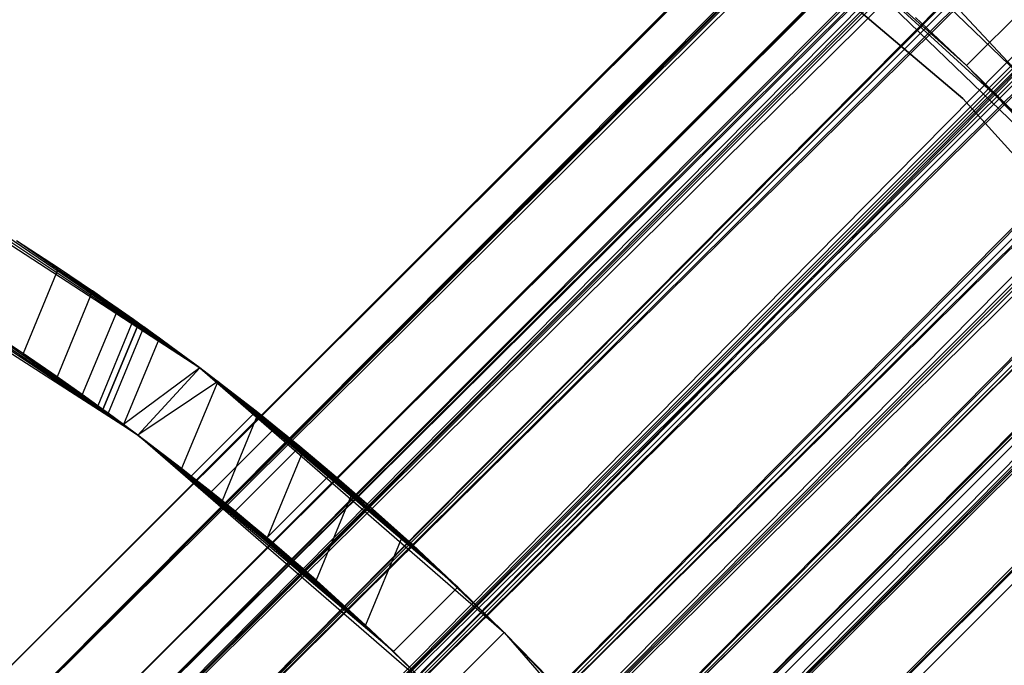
# Model space of a CAD drawing. Extents: x -28.1 to 0, y 0 to 28.1.
# Tile 178 of 215: x -13.13 to -12.534, y 15.292 to 15.683. Entities that reach past the tile are written whole.
import ezdxf

# ---------------------------------------------------------------- set-up
doc = ezdxf.new("R2010")
doc.units = 0
doc.header["$MEASUREMENT"] = 0
doc.layers.get('0').update_dxf_attribs({"color": 13, "linetype": 'CONTINUOUS'})

# ---------------------------------------------------------------- blocks, each defined once
blk = doc.blocks.new('ORTO_VIII_Z_ZAROWKA_OKAPO0')
at = {"color": 0}
for p, q in [((22.9658, 23.24419, 0.95663), (15.17092, 15.44931, 0.95663)), ((22.9658, 23.24419, 0.95663), (15.17092, 15.44931, 0.95663)), ((22.96681, 23.24317, 0.98036), (15.17092, 15.44931, 0.95663)), ((22.96681, 23.24317, 0.98036), (15.17092, 15.44931, 0.95663)), ((22.96681, 23.24317, 0.98036), (15.18686, 15.43337, 1.04811)), ((22.96681, 23.24317, 0.98036), (15.18686, 15.43337, 1.04811)), ((15.17092, 15.44931, 0.95663), (22.97484, 23.23514, 0.88682)), ((15.17092, 15.44931, 0.95663), (22.97484, 23.23514, 0.88682)), ((22.97484, 23.23514, 0.88682), (15.18686, 15.43337, 0.86515)), ((22.97484, 23.23514, 0.88682), (15.18686, 15.43337, 0.86515)), ((22.98174, 23.22824, 0.86515), (15.18686, 15.43337, 0.86515)), ((22.98174, 23.22824, 0.86515), (15.18686, 15.43337, 0.86515)), ((22.98174, 23.22824, 1.04811), (15.18686, 15.43337, 1.04811)), ((22.98174, 23.22824, 1.04811), (15.18686, 15.43337, 1.04811)), ((22.99044, 23.21955, 1.06845), (15.18686, 15.43337, 1.04811)), ((22.99044, 23.21955, 1.06845), (15.18686, 15.43337, 1.04811)), ((22.99044, 23.21955, 1.06845), (15.23104, 15.38919, 1.11863)), ((22.99044, 23.21955, 1.06845), (15.23104, 15.38919, 1.11863)), ((23.01269, 23.1973, 0.80928), (15.18686, 15.43337, 0.86515)), ((23.01269, 23.1973, 0.80928), (15.18686, 15.43337, 0.86515)), ((15.21268, 15.40755, 0.95663), (23.00756, 23.20243, 0.95663)), ((15.21268, 15.40755, 0.95663), (23.00756, 23.20243, 0.95663)), ((23.00756, 23.20243, 0.95663), (15.22384, 15.39639, 1.02066)), ((23.00756, 23.20243, 0.95663), (15.22384, 15.39639, 1.02066)), ((23.00827, 23.20172, 0.97324), (15.22384, 15.39639, 1.02066)), ((23.00827, 23.20172, 0.97324), (15.22384, 15.39639, 1.02066)), ((23.01269, 23.1973, 0.80928), (15.23104, 15.38919, 0.79462)), ((23.01269, 23.1973, 0.80928), (15.23104, 15.38919, 0.79462)), ((23.01389, 23.1961, 0.90776), (15.21268, 15.40755, 0.95663)), ((23.01389, 23.1961, 0.90776), (15.21268, 15.40755, 0.95663)), ((23.01872, 23.19127, 0.89259), (15.21268, 15.40755, 0.95663)), ((23.01872, 23.19127, 0.89259), (15.21268, 15.40755, 0.95663)), ((23.01872, 23.19127, 1.02066), (15.22384, 15.39639, 1.02066)), ((23.01872, 23.19127, 1.02066), (15.22384, 15.39639, 1.02066)), ((23.01872, 23.19127, 0.89259), (15.22384, 15.39639, 0.89259)), ((23.01872, 23.19127, 0.89259), (15.22384, 15.39639, 0.89259)), ((23.01872, 23.19127, 1.02066), (15.25477, 15.36547, 1.07003)), ((23.01872, 23.19127, 1.02066), (15.25477, 15.36547, 1.07003)), ((23.02592, 23.18406, 0.79462), (15.23104, 15.38919, 0.79462)), ((23.02592, 23.18406, 0.79462), (15.23104, 15.38919, 0.79462)), ((23.02592, 23.18406, 1.11863), (15.23104, 15.38919, 1.11863)), ((23.02592, 23.18406, 1.11863), (15.23104, 15.38919, 1.11863)), ((23.02481, 23.18518, 1.0349), (15.25477, 15.36547, 1.07003)), ((23.02481, 23.18518, 1.0349), (15.25477, 15.36547, 1.07003)), ((23.04038, 23.16961, 0.85349), (15.22384, 15.39639, 0.89259)), ((23.04038, 23.16961, 0.85349), (15.22384, 15.39639, 0.89259)), ((23.04031, 23.16968, 1.13093), (15.23104, 15.38919, 1.11863)), ((23.04031, 23.16968, 1.13093), (15.23104, 15.38919, 1.11863)), ((23.04031, 23.16968, 1.13093), (15.29334, 15.32689, 1.15204)), ((23.04031, 23.16968, 1.13093), (15.29334, 15.32689, 1.15204)), ((23.04964, 23.16034, 0.84322), (15.22384, 15.39639, 0.89259)), ((23.04964, 23.16034, 0.84322), (15.22384, 15.39639, 0.89259)), ((23.04964, 23.16034, 1.07003), (15.25477, 15.36547, 1.07003)), ((23.04964, 23.16034, 1.07003), (15.25477, 15.36547, 1.07003)), ((23.04964, 23.16034, 0.84322), (15.25477, 15.36547, 0.84322)), ((23.04964, 23.16034, 0.84322), (15.25477, 15.36547, 0.84322)), ((23.04964, 23.16034, 1.07003), (15.29837, 15.32186, 1.09342)), ((23.04964, 23.16034, 1.07003), (15.29837, 15.32186, 1.09342)), ((23.05971, 23.15027, 1.07864), (15.29837, 15.32186, 1.09342)), ((23.05971, 23.15027, 1.07864), (15.29837, 15.32186, 1.09342)), ((23.07168, 23.13831, 0.7655), (15.23104, 15.38919, 0.79462)), ((23.07168, 23.13831, 0.7655), (15.23104, 15.38919, 0.79462)), ((23.07168, 23.13831, 0.7655), (15.29334, 15.32689, 0.76121)), ((23.07168, 23.13831, 0.7655), (15.29334, 15.32689, 0.76121)), ((23.08167, 23.12831, 0.82284), (15.25477, 15.36547, 0.84322)), ((23.08167, 23.12831, 0.82284), (15.25477, 15.36547, 0.84322)), ((23.08822, 23.12177, 0.76121), (15.29334, 15.32689, 0.76121)), ((23.08822, 23.12177, 0.76121), (15.29334, 15.32689, 0.76121)), ((23.08822, 23.12177, 1.15204), (15.29334, 15.32689, 1.15204)), ((23.08822, 23.12177, 1.15204), (15.29334, 15.32689, 1.15204)), ((23.09325, 23.11674, 0.81984), (15.25477, 15.36547, 0.84322)), ((23.09325, 23.11674, 0.81984), (15.25477, 15.36547, 0.84322)), ((23.09325, 23.11674, 1.09342), (15.29837, 15.32186, 1.09342)), ((23.09325, 23.11674, 1.09342), (15.29837, 15.32186, 1.09342)), ((23.09325, 23.11674, 0.81984), (15.29837, 15.32186, 0.81984)), ((23.09325, 23.11674, 0.81984), (15.29837, 15.32186, 0.81984)), ((23.09325, 23.11674, 1.09342), (15.34467, 15.27556, 1.08547)), ((23.09325, 23.11674, 1.09342), (15.34467, 15.27556, 1.08547)), ((23.10499, 23.10499, 1.15348), (15.29334, 15.32689, 1.15204)), ((23.10499, 23.10499, 1.15348), (15.29334, 15.32689, 1.15204)), ((23.10499, 23.10499, 1.09442), (15.34467, 15.27556, 1.08547)), ((23.10499, 23.10499, 1.09442), (15.34467, 15.27556, 1.08547)), ((23.10499, 23.10499, 1.15348), (15.35947, 15.26076, 1.14069)), ((23.10499, 23.10499, 1.15348), (15.35947, 15.26076, 1.14069)), ((23.12831, 23.08167, 0.82284), (15.29837, 15.32186, 0.81984)), ((23.12831, 23.08167, 0.82284), (15.29837, 15.32186, 0.81984)), ((23.13831, 23.07168, 0.7655), (15.29334, 15.32689, 0.76121)), ((23.13831, 23.07168, 0.7655), (15.29334, 15.32689, 0.76121)), ((23.13955, 23.07044, 0.82779), (15.29837, 15.32186, 0.81984)), ((23.13955, 23.07044, 0.82779), (15.29837, 15.32186, 0.81984)), ((23.13955, 23.07044, 1.08547), (15.34467, 15.27556, 1.08547)), ((23.13955, 23.07044, 1.08547), (15.34467, 15.27556, 1.08547)), ((23.13955, 23.07044, 0.82779), (15.34467, 15.27556, 0.82779)), ((23.13955, 23.07044, 0.82779), (15.34467, 15.27556, 0.82779)), ((23.13831, 23.07168, 0.7655), (15.35947, 15.26076, 0.77257)), ((23.13831, 23.07168, 0.7655), (15.35947, 15.26076, 0.77257)), ((23.13955, 23.07044, 1.08547), (15.38305, 15.23718, 1.048)), ((23.13955, 23.07044, 1.08547), (15.38305, 15.23718, 1.048)), ((23.15435, 23.05563, 0.77257), (15.35947, 15.26076, 0.77257)), ((23.15435, 23.05563, 0.77257), (15.35947, 15.26076, 0.77257)), ((23.15435, 23.05563, 1.14069), (15.35947, 15.26076, 1.14069)), ((23.15435, 23.05563, 1.14069), (15.35947, 15.26076, 1.14069)), ((23.15027, 23.05971, 1.07864), (15.38305, 15.23718, 1.048)), ((23.15027, 23.05971, 1.07864), (15.38305, 15.23718, 1.048)), ((23.16961, 23.04038, 0.85349), (15.34467, 15.27556, 0.82779)), ((23.16961, 23.04038, 0.85349), (15.34467, 15.27556, 0.82779)), ((23.16968, 23.04031, 1.13093), (15.35947, 15.26076, 1.14069)), ((23.16968, 23.04031, 1.13093), (15.35947, 15.26076, 1.14069)), ((23.16968, 23.04031, 1.13093), (15.4143, 15.20593, 1.08716)), ((23.16968, 23.04031, 1.13093), (15.4143, 15.20593, 1.08716)), ((23.17793, 23.03206, 0.86525), (15.34467, 15.27556, 0.82779)), ((23.17793, 23.03206, 0.86525), (15.34467, 15.27556, 0.82779)), ((23.17793, 23.03206, 1.048), (15.38305, 15.23718, 1.048)), ((23.17793, 23.03206, 1.048), (15.38305, 15.23718, 1.048)), ((23.17793, 23.03206, 0.86525), (15.38305, 15.23718, 0.86525)), ((23.17793, 23.03206, 0.86525), (15.38305, 15.23718, 0.86525)), ((23.17793, 23.03206, 1.048), (15.40472, 15.21551, 0.9896)), ((23.17793, 23.03206, 1.048), (15.40472, 15.21551, 0.9896)), ((23.18518, 23.02481, 1.0349), (15.40472, 15.21551, 0.9896)), ((23.18518, 23.02481, 1.0349), (15.40472, 15.21551, 0.9896)), ((23.1973, 23.01269, 0.80928), (15.35947, 15.26076, 0.77257)), ((23.1973, 23.01269, 0.80928), (15.35947, 15.26076, 0.77257)), ((23.1961, 23.01389, 0.90776), (15.38305, 15.23718, 0.86525)), ((23.1961, 23.01389, 0.90776), (15.38305, 15.23718, 0.86525)), ((23.1973, 23.01269, 0.80928), (15.4143, 15.20593, 0.82609)), ((23.1973, 23.01269, 0.80928), (15.4143, 15.20593, 0.82609)), ((23.1996, 23.01039, 0.92365), (15.38305, 15.23718, 0.86525)), ((23.1996, 23.01039, 0.92365), (15.38305, 15.23718, 0.86525)), ((23.1996, 23.01039, 0.9896), (15.40472, 15.21551, 0.9896)), ((23.1996, 23.01039, 0.9896), (15.40472, 15.21551, 0.9896)), ((23.1996, 23.01039, 0.9896), (15.40472, 15.21551, 0.92365)), ((23.1996, 23.01039, 0.9896), (15.40472, 15.21551, 0.92365)), ((23.1996, 23.01039, 0.92365), (15.40472, 15.21551, 0.92365)), ((23.1996, 23.01039, 0.92365), (15.40472, 15.21551, 0.92365)), ((23.20172, 23.00827, 0.97324), (15.40472, 15.21551, 0.92365)), ((23.20172, 23.00827, 0.97324), (15.40472, 15.21551, 0.92365)), ((23.1996, 23.01039, 0.9896), (15.40755, 15.21268, 0.95663)), ((23.1996, 23.01039, 0.9896), (15.40755, 15.21268, 0.95663)), ((15.4143, 15.20593, 0.82609), (23.20918, 23.00081, 0.82609)), ((15.4143, 15.20593, 0.82609), (23.20918, 23.00081, 0.82609)), ((23.20918, 23.00081, 1.08716), (15.4143, 15.20593, 1.08716)), ((23.20918, 23.00081, 1.08716), (15.4143, 15.20593, 1.08716)), ((23.21955, 22.99044, 1.06845), (15.4143, 15.20593, 1.08716)), ((23.21955, 22.99044, 1.06845), (15.4143, 15.20593, 1.08716)), ((23.21955, 22.99044, 1.06845), (15.44526, 15.17497, 1.00374)), ((23.21955, 22.99044, 1.06845), (15.44526, 15.17497, 1.00374)), ((15.4143, 15.20593, 0.82609), (23.23514, 22.97484, 0.88682)), ((15.4143, 15.20593, 0.82609), (23.23514, 22.97484, 0.88682)), ((15.44526, 15.17497, 0.90952), (23.23514, 22.97484, 0.88682)), ((15.44526, 15.17497, 0.90952), (23.23514, 22.97484, 0.88682)), ((15.44526, 15.17497, 0.90952), (23.24014, 22.96984, 0.90952)), ((15.44526, 15.17497, 0.90952), (23.24014, 22.96984, 0.90952)), ((23.24014, 22.96984, 1.00374), (15.44526, 15.17497, 1.00374)), ((23.24014, 22.96984, 1.00374), (15.44526, 15.17497, 1.00374)), ((23.24317, 22.96681, 0.98036), (15.44526, 15.17497, 1.00374)), ((23.24317, 22.96681, 0.98036), (15.44526, 15.17497, 1.00374)), ((15.44526, 15.17497, 1.00374), (23.24419, 22.9658, 0.95663)), ((15.44526, 15.17497, 1.00374), (23.24419, 22.9658, 0.95663)), ((15.44931, 15.17092, 0.95663), (23.24419, 22.9658, 0.95663)), ((15.44931, 15.17092, 0.95663), (23.24419, 22.9658, 0.95663)), ((15.62431, 16.08822, 2.01962), (15.85093, 15.89644, 2.01962)), ((15.85093, 15.89644, 1.96056), (15.62431, 16.08822, 1.96056)), ((15.62431, 16.08822, 2.01962), (15.85093, 15.89644, 2.01962)), ((15.85093, 15.89644, 1.96056), (15.62431, 16.08822, 1.96056)), ((15.9815, 15.81759, 0.64167), (15.75925, 16.03221, 0.64167)), ((15.9815, 15.81759, 0.64167), (15.75925, 16.03221, 0.64167)), ((15.9815, 15.81759, 0.70072), (15.75925, 16.03221, 0.70072)), ((15.9815, 15.81759, 0.70072), (15.75925, 16.03221, 0.70072)), ((15.85307, 15.91626, 1.15238), (15.74407, 16.01412, 2.01962)), ((15.85307, 15.91626, 1.15238), (15.74407, 16.01412, 2.01962)), ((15.96395, 15.80178, 2.01962), (15.74407, 16.01412, 2.01962)), ((15.88498, 15.885, 0.75584), (15.74407, 16.01412, 0.70072)), ((15.74407, 16.01412, 0.70072), (15.96395, 15.80178, 0.70072)), ((15.88498, 15.885, 0.75584), (15.74407, 16.01412, 0.70072)), ((15.85307, 15.91626, 0.76087), (15.74407, 16.01412, 0.70072)), ((15.85307, 15.91626, 0.76087), (15.74407, 16.01412, 0.70072)), ((15.96395, 15.80178, 2.01962), (15.74407, 16.01412, 2.01962)), ((15.74407, 16.01412, 0.70072), (15.96395, 15.80178, 0.70072)), ((15.85307, 15.91626, 1.15238), (15.89484, 15.95803, 1.15238)), ((15.85307, 15.91626, 1.15238), (15.89484, 15.95803, 1.15238)), ((15.85307, 15.91626, 0.76087), (15.89484, 15.95803, 0.76087)), ((15.85307, 15.91626, 0.76087), (15.89484, 15.95803, 0.76087)), ((15.84597, 15.9528, 0.70072), (16.05209, 15.7321, 0.70072)), ((16.05209, 15.7321, 0.64167), (15.84597, 15.9528, 0.64167)), ((15.84597, 15.9528, 0.70072), (16.05209, 15.7321, 0.70072)), ((16.05209, 15.7321, 0.64167), (15.84597, 15.9528, 0.64167)), ((15.85307, 15.91626, 0.76087), (15.82211, 15.94541, 0.77576)), ((15.85307, 15.91626, 0.76087), (15.82211, 15.94541, 0.77576)), ((15.82216, 15.94537, 1.13753), (15.85307, 15.91626, 1.15238)), ((15.82216, 15.94537, 1.13753), (15.85307, 15.91626, 1.15238)), ((15.85307, 15.91626, 1.15238), (15.96395, 15.80178, 2.01962)), ((15.85307, 15.91626, 1.15238), (15.96395, 15.80178, 2.01962)), ((15.85307, 15.91626, 1.15238), (15.88504, 15.88494, 1.15741)), ((15.88498, 15.885, 0.75584), (15.85307, 15.91626, 0.76087)), ((15.85307, 15.91626, 1.15238), (15.88504, 15.88494, 1.15741)), ((15.88498, 15.885, 0.75584), (15.85307, 15.91626, 0.76087)), ((15.85093, 15.89644, 2.01962), (15.85093, 15.89644, 1.96056)), ((15.85093, 15.89644, 2.01962), (16.04933, 15.67559, 2.01962)), ((16.04933, 15.67559, 1.96056), (15.85093, 15.89644, 1.96056)), ((15.85093, 15.89644, 2.01962), (15.85093, 15.89644, 1.96056)), ((15.85093, 15.89644, 2.01962), (16.04933, 15.67559, 2.01962)), ((16.04933, 15.67559, 1.96056), (15.85093, 15.89644, 1.96056)), ((15.18417, 15.86634, 0.70072), (15.38893, 15.73337, 0.70072)), ((15.18417, 15.86634, 1.33065), (15.38893, 15.73337, 0.70072)), ((15.18417, 15.86634, 0.70072), (15.38893, 15.73337, 0.70072)), ((15.18417, 15.86634, 1.33065), (15.38893, 15.73337, 0.70072)), ((15.21724, 15.84754, 1.33454), (15.38893, 15.73337, 0.70072)), ((15.21724, 15.84754, 1.33454), (15.38893, 15.73337, 0.70072)), ((15.38893, 15.73337, 0.70072), (15.24877, 15.82871, 1.34563)), ((15.38893, 15.73337, 0.70072), (15.24877, 15.82871, 1.34563)), ((15.35146, 15.69258, 0.70072), (15.14803, 15.82332, 0.70072)), ((15.35146, 15.69258, 0.70072), (15.14803, 15.82332, 0.70072)), ((15.27794, 15.81047, 1.36375), (15.38893, 15.73337, 0.70072)), ((15.27794, 15.81047, 1.36375), (15.38893, 15.73337, 0.70072)), ((15.27794, 15.81047, 1.36375), (15.30345, 15.79386, 1.3883)), ((15.27794, 15.81047, 1.36375), (15.30345, 15.79386, 1.3883)), ((15.1955, 15.79639, 1.33444), (15.35146, 15.69258, 0.70072)), ((15.1955, 15.79639, 1.33444), (15.35146, 15.69258, 0.70072)), ((15.30345, 15.79386, 1.3883), (15.28195, 15.74194, 1.3883)), ((15.30345, 15.79386, 1.3883), (15.28195, 15.74194, 1.3883)), ((15.30345, 15.79386, 1.3883), (15.38893, 15.73337, 0.70072)), ((15.30345, 15.79386, 1.3883), (15.38893, 15.73337, 0.70072)), ((15.30345, 15.79386, 1.3883), (15.3241, 15.77994, 1.41801)), ((15.30345, 15.79386, 1.3883), (15.3241, 15.77994, 1.41801)), ((15.2274, 15.77714, 1.34563), (15.35146, 15.69258, 0.70072)), ((15.2274, 15.77714, 1.34563), (15.35146, 15.69258, 0.70072)), ((15.3241, 15.77994, 1.41801), (15.30262, 15.72781, 1.41816)), ((15.3241, 15.77994, 1.41801), (15.30262, 15.72781, 1.41816)), ((15.3241, 15.77994, 1.41801), (15.33947, 15.7693, 1.45216)), ((15.38893, 15.73337, 0.70072), (15.3241, 15.77994, 1.41801)), ((15.38893, 15.73337, 0.70072), (15.3241, 15.77994, 1.41801)), ((15.3241, 15.77994, 1.41801), (15.33947, 15.7693, 1.45216)), ((15.33947, 15.7693, 1.45216), (15.31785, 15.7171, 1.45216)), ((15.33947, 15.7693, 1.45216), (15.31785, 15.7171, 1.45216)), ((15.33947, 15.7693, 1.45216), (15.38893, 15.73337, 0.70072)), ((15.33947, 15.7693, 1.45216), (15.34883, 15.7627, 1.48895)), ((15.33947, 15.7693, 1.45216), (15.38893, 15.73337, 0.70072)), ((15.33947, 15.7693, 1.45216), (15.34883, 15.7627, 1.48895)), ((15.34883, 15.7627, 1.48895), (15.3272, 15.7104, 1.48911)), ((15.34883, 15.7627, 1.48895), (15.3272, 15.7104, 1.48911)), ((15.33035, 15.70813, 1.76371), (15.35202, 15.76044, 1.76371)), ((15.35202, 15.76044, 1.52749), (15.33035, 15.70813, 1.52749)), ((15.35202, 15.76044, 1.52749), (15.33035, 15.70813, 1.52749)), ((15.33035, 15.70813, 1.76371), (15.35202, 15.76044, 1.76371)), ((15.34883, 15.7627, 1.48895), (15.38893, 15.73337, 0.70072)), ((15.34883, 15.7627, 1.48895), (15.38893, 15.73337, 0.70072)), ((15.34883, 15.7627, 1.48895), (15.35202, 15.76044, 1.52749)), ((15.34883, 15.7627, 1.48895), (15.35202, 15.76044, 1.52749)), ((15.35202, 15.76044, 1.52749), (15.38893, 15.73337, 0.70072)), ((15.35202, 15.76044, 1.52749), (15.38893, 15.73337, 0.70072)), ((15.35202, 15.76044, 1.52749), (15.35202, 15.76044, 1.76371)), ((15.35202, 15.76044, 1.76371), (15.38893, 15.73337, 1.88833)), ((15.35202, 15.76044, 1.76371), (15.38893, 15.73337, 1.88833)), ((15.35202, 15.76044, 1.76371), (15.35517, 15.75818, 1.8021)), ((15.35202, 15.76044, 1.52749), (15.35202, 15.76044, 1.76371)), ((15.35202, 15.76044, 1.76371), (15.35517, 15.75818, 1.8021)), ((15.28195, 15.74194, 1.3883), (15.2566, 15.75867, 1.36383)), ((15.2566, 15.75867, 1.36383), (15.35146, 15.69258, 0.70072)), ((15.2566, 15.75867, 1.36383), (15.35146, 15.69258, 0.70072)), ((15.28195, 15.74194, 1.3883), (15.2566, 15.75867, 1.36383)), ((15.35517, 15.75818, 1.8021), (15.33353, 15.70582, 1.80232)), ((15.35517, 15.75818, 1.8021), (15.33353, 15.70582, 1.80232)), ((15.35517, 15.75818, 1.8021), (15.36451, 15.75144, 1.83905)), ((15.38893, 15.73337, 1.88833), (15.35517, 15.75818, 1.8021)), ((15.38893, 15.73337, 1.88833), (15.35517, 15.75818, 1.8021)), ((15.35517, 15.75818, 1.8021), (15.36451, 15.75144, 1.83905)), ((15.36451, 15.75144, 1.83905), (15.3428, 15.69902, 1.83905)), ((15.36451, 15.75144, 1.83905), (15.3428, 15.69902, 1.83905)), ((15.36451, 15.75144, 1.83905), (15.38893, 15.73337, 1.88833)), ((15.36451, 15.75144, 1.83905), (15.38893, 15.73337, 1.88833)), ((15.30262, 15.72781, 1.41816), (15.28195, 15.74194, 1.3883)), ((15.28195, 15.74194, 1.3883), (15.35146, 15.69258, 0.70072)), ((15.28195, 15.74194, 1.3883), (15.35146, 15.69258, 0.70072)), ((15.30262, 15.72781, 1.41816), (15.28195, 15.74194, 1.3883)), ((15.38893, 15.73337, 1.88833), (15.3428, 15.69902, 1.83905)), ((15.38893, 15.73337, 1.88833), (15.3428, 15.69902, 1.83905)), ((15.38893, 15.73337, 1.88833), (15.35146, 15.69258, 1.86053)), ((15.38893, 15.73337, 1.88833), (15.35146, 15.69258, 1.86053)), ((15.38893, 15.73337, 0.70072), (15.57319, 15.57319, 0.70072)), ((15.46872, 15.66951, 1.09861), (15.38893, 15.73337, 1.88833)), ((15.38893, 15.73337, 1.88833), (15.49175, 15.6496, 1.12353)), ((15.46872, 15.66951, 1.09861), (15.38893, 15.73337, 1.88833)), ((15.44945, 15.68564, 1.06809), (15.38893, 15.73337, 1.88833)), ((15.44945, 15.68564, 1.06809), (15.38893, 15.73337, 1.88833)), ((15.43505, 15.69739, 1.03347), (15.38893, 15.73337, 1.88833)), ((15.54523, 15.60054, 1.15357), (15.38893, 15.73337, 1.88833)), ((15.38893, 15.73337, 1.88833), (15.39979, 15.72512, 1.90291)), ((15.54523, 15.60054, 1.15357), (15.38893, 15.73337, 1.88833)), ((15.51767, 15.62633, 1.14213), (15.38893, 15.73337, 1.88833)), ((15.51767, 15.62633, 1.14213), (15.38893, 15.73337, 1.88833)), ((15.38893, 15.73337, 1.88833), (15.49175, 15.6496, 1.12353)), ((15.42608, 15.70459, 0.99575), (15.38893, 15.73337, 1.88833)), ((15.43505, 15.69739, 1.03347), (15.38893, 15.73337, 1.88833)), ((15.42608, 15.70459, 0.99575), (15.38893, 15.73337, 1.88833)), ((15.42304, 15.707, 0.95663), (15.38893, 15.73337, 1.88833)), ((15.42304, 15.707, 0.95663), (15.38893, 15.73337, 1.88833)), ((15.42304, 15.707, 0.95663), (15.38893, 15.73337, 0.70072)), ((15.38893, 15.73337, 0.70072), (15.38893, 15.73337, 1.88833)), ((15.42304, 15.707, 0.95663), (15.38893, 15.73337, 0.70072)), ((15.42608, 15.70459, 0.9175), (15.38893, 15.73337, 0.70072)), ((15.43505, 15.69739, 0.87979), (15.38893, 15.73337, 0.70072)), ((15.42608, 15.70459, 0.9175), (15.38893, 15.73337, 0.70072)), ((15.43505, 15.69739, 0.87979), (15.38893, 15.73337, 0.70072)), ((15.44945, 15.68564, 0.84516), (15.38893, 15.73337, 0.70072)), ((15.44945, 15.68564, 0.84516), (15.38893, 15.73337, 0.70072)), ((15.46872, 15.66951, 0.81465), (15.38893, 15.73337, 0.70072)), ((15.49175, 15.64959, 0.78972), (15.38893, 15.73337, 0.70072)), ((15.46872, 15.66951, 0.81465), (15.38893, 15.73337, 0.70072)), ((15.49175, 15.64959, 0.78972), (15.38893, 15.73337, 0.70072)), ((15.51767, 15.62633, 0.77112), (15.38893, 15.73337, 0.70072)), ((15.51767, 15.62633, 0.77112), (15.38893, 15.73337, 0.70072)), ((15.38893, 15.73337, 0.70072), (15.57319, 15.57319, 0.70072)), ((15.38893, 15.73337, 0.70072), (15.38893, 15.73337, 1.88833)), ((15.38893, 15.73337, 1.88833), (15.39979, 15.72512, 1.90291)), ((15.31785, 15.7171, 1.45216), (15.30262, 15.72781, 1.41816)), ((15.30262, 15.72781, 1.41816), (15.35146, 15.69258, 0.70072)), ((15.30262, 15.72781, 1.41816), (15.35146, 15.69258, 0.70072)), ((15.31785, 15.7171, 1.45216), (15.30262, 15.72781, 1.41816)), ((15.39979, 15.72512, 1.90291), (15.35146, 15.69258, 1.86053)), ((15.39979, 15.72512, 1.90291), (15.35146, 15.69258, 1.86053)), ((15.39979, 15.72512, 1.90291), (15.37794, 15.67235, 1.90291)), ((15.39979, 15.72512, 1.90291), (15.37794, 15.67235, 1.90291)), ((15.39979, 15.72512, 1.90291), (15.42434, 15.70597, 1.9275)), ((15.54523, 15.60054, 1.15357), (15.39979, 15.72512, 1.90291)), ((15.54523, 15.60054, 1.15357), (15.39979, 15.72512, 1.90291)), ((15.39979, 15.72512, 1.90291), (15.42434, 15.70597, 1.9275)), ((15.3272, 15.7104, 1.48911), (15.31785, 15.7171, 1.45216)), ((15.31785, 15.7171, 1.45216), (15.35146, 15.69258, 0.70072)), ((15.31785, 15.7171, 1.45216), (15.35146, 15.69258, 0.70072)), ((15.3272, 15.7104, 1.48911), (15.31785, 15.7171, 1.45216)), ((15.33035, 15.70813, 1.52749), (15.3272, 15.7104, 1.48911)), ((15.3272, 15.7104, 1.48911), (15.35146, 15.69258, 0.70072)), ((15.3272, 15.7104, 1.48911), (15.35146, 15.69258, 0.70072)), ((15.33035, 15.70813, 1.52749), (15.3272, 15.7104, 1.48911)), ((15.33353, 15.70582, 1.80232), (15.33035, 15.70813, 1.76371)), ((15.33035, 15.70813, 1.76371), (15.3428, 15.69902, 1.83905)), ((15.33035, 15.70813, 1.76371), (15.3428, 15.69902, 1.83905)), ((15.33035, 15.70813, 1.76371), (15.35146, 15.69258, 1.86053)), ((15.33035, 15.70813, 1.76371), (15.33035, 15.70813, 1.52749)), ((15.33035, 15.70813, 1.52749), (15.35146, 15.69258, 0.70072)), ((15.33035, 15.70813, 1.76371), (15.35146, 15.69258, 1.86053)), ((15.33035, 15.70813, 1.52749), (15.35146, 15.69258, 0.70072)), ((15.33035, 15.70813, 1.76371), (15.33035, 15.70813, 1.52749)), ((15.33353, 15.70582, 1.80232), (15.33035, 15.70813, 1.76371)), ((15.3428, 15.69902, 1.83905), (15.33353, 15.70582, 1.80232)), ((15.3428, 15.69902, 1.83905), (15.33353, 15.70582, 1.80232)), ((15.42304, 15.707, 0.95663), (15.3838, 15.66776, 0.95663)), ((15.42304, 15.707, 0.95663), (15.3838, 15.66776, 0.95663)), ((15.42434, 15.70597, 1.9275), (15.40246, 15.65286, 1.92758)), ((15.42434, 15.70597, 1.9275), (15.40246, 15.65286, 1.92758)), ((15.42608, 15.70459, 0.99575), (15.42304, 15.707, 0.95663)), ((15.42304, 15.707, 0.95663), (15.42608, 15.70459, 0.9175)), ((15.42304, 15.707, 0.95663), (15.42608, 15.70459, 0.9175)), ((15.42608, 15.70459, 0.99575), (15.42304, 15.707, 0.95663)), ((15.42434, 15.70597, 1.9275), (15.54523, 15.60054, 1.15357)), ((15.42434, 15.70597, 1.9275), (15.54523, 15.60054, 1.15357)), ((15.42434, 15.70597, 1.9275), (15.45177, 15.68372, 1.94558)), ((15.42434, 15.70597, 1.9275), (15.45177, 15.68372, 1.94558)), ((15.42608, 15.70459, 0.9175), (15.38684, 15.66536, 0.9175)), ((15.42608, 15.70459, 0.9175), (15.38684, 15.66536, 0.9175)), ((15.42608, 15.70459, 0.99575), (15.38684, 15.66536, 0.99575)), ((15.42608, 15.70459, 0.99575), (15.38684, 15.66536, 0.99575)), ((15.43505, 15.69739, 1.03347), (15.42608, 15.70459, 0.99575)), ((15.42608, 15.70459, 0.9175), (15.43505, 15.69739, 0.87979)), ((15.42608, 15.70459, 0.9175), (15.43505, 15.69739, 0.87979)), ((15.43505, 15.69739, 1.03347), (15.42608, 15.70459, 0.99575)), ((15.35146, 15.69258, 1.86053), (15.3428, 15.69902, 1.83905)), ((15.35146, 15.69258, 1.86053), (15.3428, 15.69902, 1.83905)), ((15.43505, 15.69739, 0.87979), (15.39585, 15.65819, 0.87979)), ((15.43505, 15.69739, 0.87979), (15.39585, 15.65819, 0.87979)), ((15.43505, 15.69739, 1.03347), (15.39585, 15.65819, 1.03347)), ((15.43505, 15.69739, 1.03347), (15.39585, 15.65819, 1.03347)), ((15.44945, 15.68564, 1.06809), (15.43505, 15.69739, 1.03347)), ((15.43505, 15.69739, 0.87979), (15.44945, 15.68564, 0.84516)), ((15.43505, 15.69739, 0.87979), (15.44945, 15.68564, 0.84516)), ((15.44945, 15.68564, 1.06809), (15.43505, 15.69739, 1.03347)), ((15.53422, 15.53422, 0.70072), (15.35146, 15.69258, 0.70072)), ((15.42961, 15.6304, 0.81465), (15.35146, 15.69258, 0.70072)), ((15.35146, 15.69258, 0.70072), (15.4527, 15.61054, 0.78972)), ((15.42961, 15.6304, 0.81465), (15.35146, 15.69258, 0.70072)), ((15.4103, 15.64648, 0.84516), (15.35146, 15.69258, 0.70072)), ((15.4103, 15.64648, 0.84516), (15.35146, 15.69258, 0.70072)), ((15.39585, 15.65819, 0.87979), (15.35146, 15.69258, 0.70072)), ((15.50614, 15.56165, 0.75971), (15.35146, 15.69258, 0.70072)), ((15.53422, 15.53422, 0.70072), (15.35146, 15.69258, 0.70072)), ((15.50614, 15.56165, 0.75971), (15.35146, 15.69258, 0.70072)), ((15.47865, 15.58732, 0.77112), (15.35146, 15.69258, 0.70072)), ((15.47865, 15.58732, 0.77112), (15.35146, 15.69258, 0.70072)), ((15.35146, 15.69258, 0.70072), (15.4527, 15.61054, 0.78972)), ((15.38684, 15.66536, 0.99575), (15.35146, 15.69258, 1.86053)), ((15.35146, 15.69258, 1.86053), (15.3838, 15.66776, 0.95663)), ((15.35146, 15.69258, 1.86053), (15.3838, 15.66776, 0.95663)), ((15.35146, 15.69258, 1.86053), (15.35146, 15.69258, 0.70072)), ((15.35146, 15.69258, 0.70072), (15.3838, 15.66776, 0.95663)), ((15.35146, 15.69258, 0.70072), (15.3838, 15.66776, 0.95663)), ((15.35146, 15.69258, 0.70072), (15.38684, 15.66536, 0.9175)), ((15.35146, 15.69258, 0.70072), (15.38684, 15.66536, 0.9175)), ((15.39585, 15.65819, 0.87979), (15.35146, 15.69258, 0.70072)), ((15.39585, 15.65819, 1.03347), (15.35146, 15.69258, 1.86053)), ((15.38684, 15.66536, 0.99575), (15.35146, 15.69258, 1.86053)), ((15.39585, 15.65819, 1.03347), (15.35146, 15.69258, 1.86053)), ((15.41029, 15.64648, 1.06809), (15.35146, 15.69258, 1.86053)), ((15.41029, 15.64648, 1.06809), (15.35146, 15.69258, 1.86053)), ((15.42961, 15.6304, 1.09861), (15.35146, 15.69258, 1.86053)), ((15.45269, 15.61054, 1.12353), (15.35146, 15.69258, 1.86053)), ((15.42961, 15.6304, 1.09861), (15.35146, 15.69258, 1.86053)), ((15.45269, 15.61054, 1.12353), (15.35146, 15.69258, 1.86053)), ((15.47865, 15.58732, 1.14213), (15.35146, 15.69258, 1.86053)), ((15.47865, 15.58732, 1.14213), (15.35146, 15.69258, 1.86053)), ((15.37794, 15.67235, 1.90291), (15.35146, 15.69258, 1.86053)), ((15.35146, 15.69258, 1.86053), (15.35146, 15.69258, 0.70072)), ((15.37794, 15.67235, 1.90291), (15.35146, 15.69258, 1.86053)), ((15.44945, 15.68564, 1.06809), (15.41029, 15.64648, 1.06809)), ((15.44945, 15.68564, 1.06809), (15.41029, 15.64648, 1.06809)), ((15.44945, 15.68564, 0.84516), (15.4103, 15.64648, 0.84516)), ((15.44945, 15.68564, 0.84516), (15.4103, 15.64648, 0.84516)), ((15.45177, 15.68372, 1.94558), (15.42967, 15.63035, 1.94558)), ((15.45177, 15.68372, 1.94558), (15.42967, 15.63035, 1.94558)), ((15.46872, 15.66951, 1.09861), (15.44945, 15.68564, 1.06809)), ((15.44945, 15.68564, 0.84516), (15.46872, 15.66951, 0.81465)), ((15.44945, 15.68564, 0.84516), (15.46872, 15.66951, 0.81465)), ((15.46872, 15.66951, 1.09861), (15.44945, 15.68564, 1.06809)), ((15.45177, 15.68372, 1.94558), (15.54523, 15.60054, 1.15357)), ((15.45177, 15.68372, 1.94558), (15.54523, 15.60054, 1.15357)), ((15.45177, 15.68372, 1.94558), (15.48152, 15.65852, 1.95682)), ((15.45177, 15.68372, 1.94558), (15.48152, 15.65852, 1.95682)), ((15.47865, 15.58732, 1.14213), (15.37794, 15.67235, 1.90291)), ((15.47865, 15.58732, 1.14213), (15.37794, 15.67235, 1.90291)), ((15.50624, 15.56156, 1.15357), (15.37794, 15.67235, 1.90291)), ((15.40246, 15.65286, 1.92758), (15.37794, 15.67235, 1.90291)), ((15.50624, 15.56156, 1.15357), (15.37794, 15.67235, 1.90291)), ((15.40246, 15.65286, 1.92758), (15.37794, 15.67235, 1.90291)), ((15.46872, 15.66951, 0.81465), (15.42961, 15.6304, 0.81465)), ((15.46872, 15.66951, 0.81465), (15.42961, 15.6304, 0.81465)), ((15.46872, 15.66951, 1.09861), (15.42961, 15.6304, 1.09861)), ((15.46872, 15.66951, 1.09861), (15.42961, 15.6304, 1.09861)), ((15.49175, 15.6496, 1.12353), (15.46872, 15.66951, 1.09861)), ((15.46872, 15.66951, 0.81465), (15.49175, 15.64959, 0.78972)), ((15.46872, 15.66951, 0.81465), (15.49175, 15.64959, 0.78972)), ((15.49175, 15.6496, 1.12353), (15.46872, 15.66951, 1.09861)), ((15.3838, 15.66776, 0.95663), (15.38684, 15.66536, 0.99575)), ((15.38684, 15.66536, 0.9175), (15.3838, 15.66776, 0.95663)), ((15.38684, 15.66536, 0.9175), (15.3838, 15.66776, 0.95663)), ((15.3838, 15.66776, 0.95663), (15.38684, 15.66536, 0.99575)), ((15.39585, 15.65819, 0.87979), (15.38684, 15.66536, 0.9175)), ((15.38684, 15.66536, 0.99575), (15.39585, 15.65819, 1.03347)), ((15.39585, 15.65819, 0.87979), (15.38684, 15.66536, 0.9175)), ((15.38684, 15.66536, 0.99575), (15.39585, 15.65819, 1.03347)), ((15.4103, 15.64648, 0.84516), (15.39585, 15.65819, 0.87979)), ((15.39585, 15.65819, 1.03347), (15.41029, 15.64648, 1.06809)), ((15.4103, 15.64648, 0.84516), (15.39585, 15.65819, 0.87979)), ((15.39585, 15.65819, 1.03347), (15.41029, 15.64648, 1.06809)), ((15.48152, 15.65852, 1.95682), (15.45931, 15.60472, 1.95684)), ((15.48152, 15.65852, 1.95682), (15.45931, 15.60472, 1.95684)), ((15.54523, 15.60054, 1.15357), (15.48152, 15.65852, 1.95682)), ((15.48152, 15.65852, 1.95682), (15.51177, 15.63171, 1.96056)), ((15.54523, 15.60054, 1.15357), (15.48152, 15.65852, 1.95682)), ((15.48152, 15.65852, 1.95682), (15.51177, 15.63171, 1.96056)), ((15.42967, 15.63035, 1.94558), (15.40246, 15.65286, 1.92758)), ((15.40246, 15.65286, 1.92758), (15.50624, 15.56156, 1.15357)), ((15.40246, 15.65286, 1.92758), (15.50624, 15.56156, 1.15357)), ((15.42967, 15.63035, 1.94558), (15.40246, 15.65286, 1.92758)), ((15.41029, 15.64648, 1.06809), (15.42961, 15.6304, 1.09861)), ((15.41029, 15.64648, 1.06809), (15.42961, 15.6304, 1.09861)), ((15.42961, 15.6304, 0.81465), (15.4103, 15.64648, 0.84516)), ((15.42961, 15.6304, 0.81465), (15.4103, 15.64648, 0.84516)), ((15.49175, 15.6496, 1.12353), (15.45269, 15.61054, 1.12353)), ((15.49175, 15.6496, 1.12353), (15.45269, 15.61054, 1.12353)), ((15.49175, 15.64959, 0.78972), (15.4527, 15.61054, 0.78972)), ((15.49175, 15.64959, 0.78972), (15.4527, 15.61054, 0.78972)), ((15.51767, 15.62633, 1.14213), (15.49175, 15.6496, 1.12353)), ((15.51767, 15.62633, 1.14213), (15.49175, 15.6496, 1.12353)), ((15.49175, 15.64959, 0.78972), (15.51767, 15.62633, 0.77112)), ((15.49175, 15.64959, 0.78972), (15.51767, 15.62633, 0.77112)), ((15.4527, 15.61054, 0.78972), (15.42961, 15.6304, 0.81465)), ((15.42961, 15.6304, 1.09861), (15.45269, 15.61054, 1.12353)), ((15.4527, 15.61054, 0.78972), (15.42961, 15.6304, 0.81465)), ((15.42961, 15.6304, 1.09861), (15.45269, 15.61054, 1.12353)), ((15.45931, 15.60472, 1.95684), (15.42967, 15.63035, 1.94558)), ((15.42967, 15.63035, 1.94558), (15.50624, 15.56156, 1.15357)), ((15.42967, 15.63035, 1.94558), (15.50624, 15.56156, 1.15357)), ((15.45931, 15.60472, 1.95684), (15.42967, 15.63035, 1.94558)), ((15.51177, 15.63171, 1.96056), (15.48931, 15.5775, 1.96056)), ((15.51177, 15.63171, 1.96056), (15.48931, 15.5775, 1.96056)), ((15.57319, 15.57319, 1.96056), (15.51177, 15.63171, 1.96056)), ((15.57319, 15.57319, 1.15741), (15.51177, 15.63171, 1.96056)), ((15.57319, 15.57319, 1.96056), (15.51177, 15.63171, 1.96056)), ((15.57319, 15.57319, 1.15741), (15.51177, 15.63171, 1.96056)), ((15.54523, 15.60054, 1.15357), (15.51177, 15.63171, 1.96056)), ((15.54523, 15.60054, 1.15357), (15.51177, 15.63171, 1.96056)), ((15.51767, 15.62633, 0.77112), (15.47865, 15.58732, 0.77112)), ((15.51767, 15.62633, 0.77112), (15.47865, 15.58732, 0.77112)), ((15.51767, 15.62633, 1.14213), (15.47865, 15.58732, 1.14213)), ((15.51767, 15.62633, 1.14213), (15.47865, 15.58732, 1.14213)), ((15.54523, 15.60054, 1.15357), (15.51767, 15.62633, 1.14213)), ((15.51767, 15.62633, 0.77112), (15.57319, 15.57319, 0.70072)), ((15.51767, 15.62633, 0.77112), (15.57319, 15.57319, 0.70072)), ((15.51767, 15.62633, 0.77112), (15.54512, 15.60064, 0.75971)), ((15.51767, 15.62633, 0.77112), (15.54512, 15.60064, 0.75971)), ((15.54523, 15.60054, 1.15357), (15.51767, 15.62633, 1.14213)), ((15.45269, 15.61054, 1.12353), (15.47865, 15.58732, 1.14213)), ((15.45269, 15.61054, 1.12353), (15.47865, 15.58732, 1.14213)), ((15.47865, 15.58732, 0.77112), (15.4527, 15.61054, 0.78972)), ((15.47865, 15.58732, 0.77112), (15.4527, 15.61054, 0.78972)), ((15.48931, 15.5775, 1.96056), (15.45931, 15.60472, 1.95684)), ((15.45931, 15.60472, 1.95684), (15.50624, 15.56156, 1.15357)), ((15.45931, 15.60472, 1.95684), (15.50624, 15.56156, 1.15357)), ((15.48931, 15.5775, 1.96056), (15.45931, 15.60472, 1.95684)), ((15.50614, 15.56165, 0.75971), (15.54512, 15.60064, 0.75971)), ((15.50614, 15.56165, 0.75971), (15.54512, 15.60064, 0.75971)), ((15.54523, 15.60054, 1.15357), (15.50624, 15.56156, 1.15357)), ((15.54523, 15.60054, 1.15357), (15.50624, 15.56156, 1.15357)), ((15.54512, 15.60064, 0.75971), (15.57319, 15.57319, 0.70072)), ((15.54512, 15.60064, 0.75971), (15.57319, 15.57319, 0.70072)), ((15.54512, 15.60064, 0.75971), (15.57319, 15.57319, 0.75584)), ((15.54512, 15.60064, 0.75971), (15.57319, 15.57319, 0.75584)), ((15.57319, 15.57319, 1.15741), (15.54523, 15.60054, 1.15357)), ((15.57319, 15.57319, 1.15741), (15.54523, 15.60054, 1.15357)), ((15.50614, 15.56165, 0.75971), (15.47865, 15.58732, 0.77112)), ((15.47865, 15.58732, 1.14213), (15.50624, 15.56156, 1.15357)), ((15.50614, 15.56165, 0.75971), (15.47865, 15.58732, 0.77112)), ((15.47865, 15.58732, 1.14213), (15.50624, 15.56156, 1.15357)), ((15.48931, 15.5775, 1.96056), (15.53422, 15.53422, 1.96056)), ((15.48931, 15.5775, 1.96056), (15.53422, 15.53422, 1.96056)), ((15.48931, 15.5775, 1.96056), (15.50624, 15.56156, 1.15357)), ((15.48931, 15.5775, 1.96056), (15.50624, 15.56156, 1.15357)), ((15.57319, 15.57319, 1.15741), (15.53422, 15.53422, 1.15741)), ((15.57319, 15.57319, 1.15741), (15.53422, 15.53422, 1.15741)), ((15.57319, 15.57319, 0.75584), (15.53422, 15.53422, 0.75584)), ((15.57319, 15.57319, 0.75584), (15.53422, 15.53422, 0.75584)), ((15.57319, 15.57319, 0.70072), (15.73337, 15.38893, 0.70072)), ((15.63171, 15.51177, 1.96056), (15.57319, 15.57319, 1.96056)), ((15.57319, 15.57319, 0.70072), (15.57319, 15.57319, 0.75584)), ((15.57319, 15.57319, 0.75584), (15.60055, 15.54522, 0.75969)), ((15.60055, 15.54522, 0.75969), (15.57319, 15.57319, 0.70072)), ((15.60055, 15.54522, 0.75969), (15.57319, 15.57319, 0.70072)), ((15.57319, 15.57319, 0.70072), (15.73337, 15.38893, 0.70072)), ((15.60067, 15.5451, 1.15353), (15.57319, 15.57319, 1.96056)), ((15.63171, 15.51177, 1.96056), (15.57319, 15.57319, 1.96056)), ((15.60067, 15.5451, 1.15353), (15.57319, 15.57319, 1.96056)), ((15.60067, 15.5451, 1.15353), (15.57319, 15.57319, 1.15741)), ((15.57319, 15.57319, 1.15741), (15.57319, 15.57319, 1.96056)), ((15.57319, 15.57319, 1.15741), (15.57319, 15.57319, 1.96056)), ((15.57319, 15.57319, 0.70072), (15.57319, 15.57319, 0.75584)), ((15.60067, 15.5451, 1.15353), (15.57319, 15.57319, 1.15741)), ((15.57319, 15.57319, 0.75584), (15.60055, 15.54522, 0.75969)), ((15.53422, 15.53422, 0.75584), (15.50614, 15.56165, 0.75971)), ((15.50614, 15.56165, 0.75971), (15.53422, 15.53422, 0.70072)), ((15.50614, 15.56165, 0.75971), (15.53422, 15.53422, 0.70072)), ((15.53422, 15.53422, 0.75584), (15.50614, 15.56165, 0.75971)), ((15.53422, 15.53422, 1.96056), (15.50624, 15.56156, 1.15357)), ((15.50624, 15.56156, 1.15357), (15.53422, 15.53422, 1.15741)), ((15.53422, 15.53422, 1.96056), (15.50624, 15.56156, 1.15357)), ((15.50624, 15.56156, 1.15357), (15.53422, 15.53422, 1.15741))]:
    blk.add_line(p, q, dxfattribs=at)

msp = doc.modelspace()

# ---------------------------------------------------------------- block references
at = {"color": 0}
msp.add_blockref('ORTO_VIII_Z_ZAROWKA_OKAPO0', (-28.41, -0.26151, -0.64167), dxfattribs=at)

doc.saveas('drawing.dxf')
